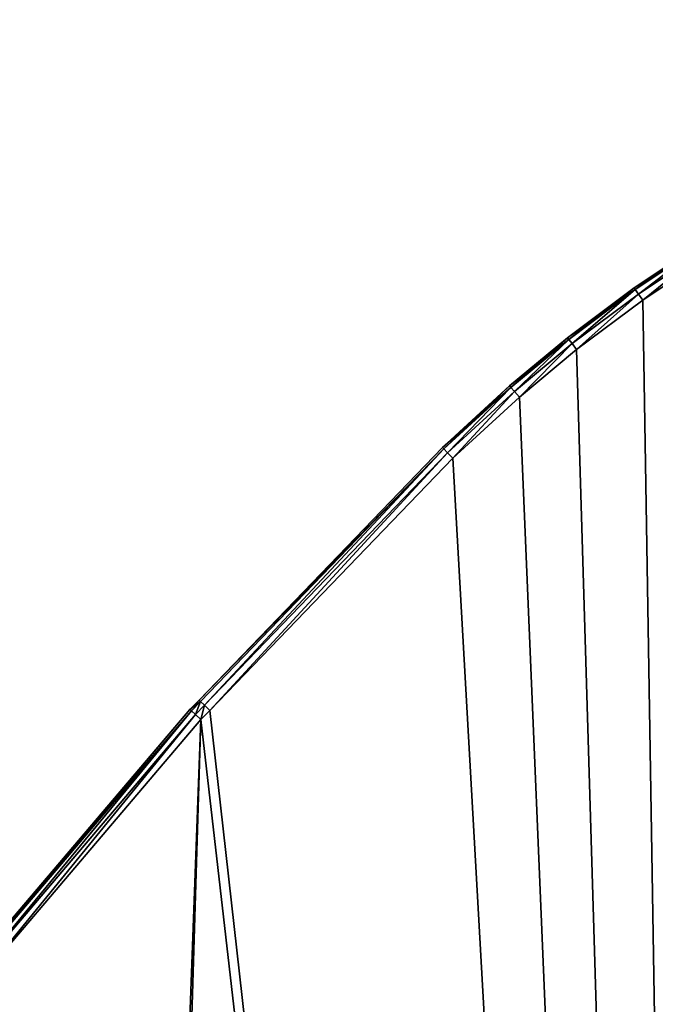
# Model space of a CAD drawing. Extents: x 61 to 680, y 107 to 1063.
# Tile 79 of 186: x 168 to 211, y 520 to 587. Entities that reach past the tile are written whole.
import ezdxf

# ---------------------------------------------------------------- set-up
doc = ezdxf.new("R2010")
doc.units = 0
doc.layers.get('0').update_dxf_attribs({"color": 13, "linetype": 'CONTINUOUS'})

# ---------------------------------------------------------------- blocks, each defined once
blk = doc.blocks.new('GROUP_1')
for p, q in [((132.315, 342.216, 1), (127.651, 339.103, 1)), ((127.651, 339.103, 19), (132.315, 342.216, 19)), ((132.387, 342.103, 19.5), (127.728, 338.994, 19.5)), ((132.387, 342.103, 0.5), (127.728, 338.994, 0.5)), ((132.582, 341.793, 19.866), (127.939, 338.695, 19.866)), ((132.582, 341.793, 0.134), (127.939, 338.695, 0.134)), ((128.228, 338.286, 20), (132.849, 341.37, 20)), ((128.228, 338.286), (132.849, 341.37)), ((127.651, 339.103, 1), (123.156, 335.749, 1)), ((123.156, 335.749, 19), (127.651, 339.103, 19)), ((127.728, 338.994, 19.5), (123.239, 335.644, 19.5)), ((127.728, 338.994, 0.5), (123.239, 335.644, 0.5)), ((127.651, 339.103, 1), (127.651, 339.103, 19)), ((127.728, 338.994, 19.5), (127.651, 339.103, 19)), ((127.728, 338.994, 0.5), (127.651, 339.103, 1)), ((127.939, 338.695, 19.866), (127.728, 338.994, 19.5)), ((127.939, 338.695, 0.134), (127.728, 338.994, 0.5)), ((127.939, 338.695, 19.866), (123.466, 335.356, 19.866)), ((127.939, 338.695, 0.134), (123.466, 335.356, 0.134)), ((123.776, 334.963, 20), (128.228, 338.286, 20)), ((123.776, 334.963), (128.228, 338.286)), ((128.228, 338.286, 20), (127.939, 338.695, 19.866)), ((128.228, 338.286), (127.939, 338.695, 0.134)), ((123.156, 335.749, 1), (119.26, 332.508, 1)), ((119.26, 332.508, 19), (123.156, 335.749, 19)), ((123.239, 335.644, 19.5), (119.348, 332.407, 19.5)), ((123.239, 335.644, 0.5), (119.348, 332.407, 0.5)), ((123.156, 335.749, 1), (123.156, 335.749, 19)), ((123.239, 335.644, 19.5), (123.156, 335.749, 19)), ((123.239, 335.644, 0.5), (123.156, 335.749, 1)), ((123.466, 335.356, 19.866), (123.239, 335.644, 19.5)), ((123.466, 335.356, 0.134), (123.239, 335.644, 0.5)), ((123.466, 335.356, 19.866), (119.589, 332.131, 19.866)), ((123.466, 335.356, 0.134), (119.589, 332.131, 0.134)), ((119.918, 331.755, 20), (123.776, 334.963, 20)), ((119.918, 331.755), (123.776, 334.963)), ((123.776, 334.963, 20), (123.466, 335.356, 19.866)), ((123.776, 334.963), (123.466, 335.356, 0.134)), ((119.26, 332.508, 19), (114.727, 328.355, 19)), ((114.727, 328.355, 1), (119.26, 332.508, 1)), ((114.821, 328.259, 19.5), (119.348, 332.407, 19.5)), ((114.821, 328.259, 0.5), (119.348, 332.407, 0.5)), ((119.26, 332.508, 1), (119.26, 332.508, 19)), ((119.26, 332.508, 19), (119.348, 332.407, 19.5)), ((119.26, 332.508, 1), (119.348, 332.407, 0.5)), ((119.348, 332.407, 19.5), (119.589, 332.131, 19.866)), ((119.348, 332.407, 0.5), (119.589, 332.131, 0.134)), ((115.076, 327.997, 19.866), (119.589, 332.131, 19.866)), ((115.076, 327.997, 0.134), (119.589, 332.131, 0.134)), ((119.918, 331.755, 20), (115.426, 327.639, 20)), ((119.918, 331.755), (115.426, 327.639)), ((119.589, 332.131, 19.866), (119.918, 331.755, 20)), ((119.589, 332.131, 0.134), (119.918, 331.755)), ((114.727, 328.355, 19), (98.32, 311.338, 19)), ((98.32, 311.338, 1), (114.727, 328.355, 1)), ((114.727, 328.355, 1), (114.727, 328.355, 19)), ((114.727, 328.355, 19), (114.821, 328.259, 19.5)), ((114.727, 328.355, 1), (114.821, 328.259, 0.5)), ((98.416, 311.245, 19.5), (114.821, 328.259, 19.5)), ((98.416, 311.245, 0.5), (114.821, 328.259, 0.5)), ((98.679, 310.991, 19.866), (115.076, 327.997, 19.866)), ((98.679, 310.991, 0.134), (115.076, 327.997, 0.134)), ((114.821, 328.259, 19.5), (115.076, 327.997, 19.866)), ((114.821, 328.259, 0.5), (115.076, 327.997, 0.134)), ((115.076, 327.997, 19.866), (115.426, 327.639, 20)), ((115.076, 327.997, 0.134), (115.426, 327.639)), ((115.426, 327.639, 20), (99.039, 310.644, 20)), ((115.426, 327.639), (99.039, 310.644)), ((98.32, 311.338, 19), (97.703, 310.699, 19)), ((97.703, 310.699, 1), (98.32, 311.338, 1)), ((97.802, 310.609, 19.5), (98.416, 311.245, 19.5)), ((97.802, 310.609, 0.5), (98.416, 311.245, 0.5)), ((98.32, 311.338, 1), (98.32, 311.338, 19)), ((98.32, 311.338, 19), (98.416, 311.245, 19.5)), ((98.32, 311.338, 1), (98.416, 311.245, 0.5)), ((98.416, 311.245, 19.5), (98.679, 310.991, 19.866)), ((98.416, 311.245, 0.5), (98.679, 310.991, 0.134)), ((97.703, 310.699, 19), (81.803, 292.024, 19)), ((81.803, 292.024, 1), (97.703, 310.699, 1)), ((81.907, 291.94, 19.5), (97.802, 310.609, 19.5)), ((81.907, 291.94, 0.5), (97.802, 310.609, 0.5)), ((97.703, 310.699, 1), (97.703, 310.699, 19)), ((97.703, 310.699, 19), (97.802, 310.609, 19.5)), ((97.703, 310.699, 1), (97.802, 310.609, 0.5)), ((97.802, 310.609, 19.5), (98.074, 310.363, 19.866)), ((97.802, 310.609, 0.5), (98.074, 310.363, 0.134)), ((98.074, 310.363, 19.866), (98.679, 310.991, 19.866)), ((98.074, 310.363, 0.134), (98.679, 310.991, 0.134)), ((99.039, 310.644, 20), (98.444, 310.027, 20)), ((99.039, 310.644), (98.444, 310.027)), ((98.679, 310.991, 19.866), (99.039, 310.644, 20)), ((98.679, 310.991, 0.134), (99.039, 310.644)), ((82.193, 291.712, 19.866), (98.074, 310.363, 19.866)), ((82.193, 291.712, 0.134), (98.074, 310.363, 0.134)), ((98.444, 310.027, 20), (82.584, 291.399, 20)), ((98.444, 310.027), (82.584, 291.399)), ((98.074, 310.363, 19.866), (98.444, 310.027, 20)), ((98.074, 310.363, 0.134), (98.444, 310.027))]:
    blk.add_line(p, q)
mesh = blk.add_polyface()
corners = [(1.001, 102.63), (1.446, 90.161), (1, 96.387), (1.45, 108.857), (2.338, 83.982), (2.344, 115.038), (3.67, 77.883), (7.455, 138.96), (5.436, 71.895), (7.627, 66.049), (14.036, 162.523), (10.231, 60.378), (13.442, 54.587), (20.372, 44.689), (15.351, 166.309), (22.061, 185.635), (32.574, 32.487), (31.499, 208.206), (42.314, 230.151), (46.71, 22.589), (54.465, 251.385), (59.3, 16.718), (67.906, 271.827), (87.382, 10.088), (82.584, 291.399), (98.444, 310.027), (89.323, 9.63), (133.698, 3.303), (99.039, 310.644), (115.426, 327.639), (119.918, 331.755), (123.776, 334.963), (128.228, 338.286), (132.849, 341.37), (137.625, 344.207), (178.462, 1.001), (142.545, 346.789), (147.593, 349.108), (152.756, 351.159), (158.02, 352.935), (163.37, 354.432), (168.791, 355.646), (174.27, 356.573), (177.105, 356.908), (179.955, 357.11), (223.252, 2.742), (182.81, 357.177), (185.666, 357.11), (188.515, 356.908), (191.351, 356.573), (196.83, 355.646), (202.251, 354.432), (207.601, 352.935), (212.865, 351.159), (218.028, 349.108), (223.076, 346.789), (227.996, 344.207), (267.702, 8.513), (232.772, 341.37), (237.393, 338.286), (241.845, 334.963), (245.703, 331.755), (250.195, 327.639), (266.581, 310.644), (267.176, 310.027), (283.037, 291.399), (272.553, 9.594), (278.523, 10.743), (284.46, 11.957), (297.715, 271.827), (290.381, 13.241), (296.287, 14.594), (302.131, 16.005), (311.155, 251.385), (313.477, 20.055), (323.307, 230.151), (318.911, 22.589), (333.046, 32.487), (334.122, 208.206), (345.261, 44.701), (343.56, 185.635), (350.27, 166.309), (348.996, 49.66), (352.188, 54.599), (351.585, 162.523), (358.166, 138.96), (352.385, 54.903), (355.389, 60.376), (357.994, 66.049), (360.184, 71.895), (363.277, 115.038), (361.951, 77.883), (363.283, 83.982), (364.171, 108.857), (364.174, 90.161), (364.62, 102.63), (364.621, 96.387)]
mesh.append_faces([[corners[k] for k in face] for face in [(0, 1, 2), (94, 95, 96)]], dxfattribs={"vtx0": -1})
mesh.append_faces([[corners[k] for k in face] for face in [(1, 3, 4), (4, 5, 6), (6, 7, 8), (8, 7, 9), (9, 10, 11), (11, 10, 12), (12, 10, 13), (13, 15, 16), (16, 18, 19), (19, 20, 21), (21, 22, 23), (23, 25, 26), (26, 25, 27), (27, 34, 35), (35, 44, 45), (45, 56, 57), (57, 65, 66), (66, 65, 67), (67, 65, 68), (68, 69, 70), (70, 69, 71), (71, 69, 72), (72, 73, 74), (74, 75, 76), (76, 75, 77), (77, 78, 79), (79, 81, 82), (82, 81, 83), (83, 85, 86), (86, 85, 87), (87, 85, 88), (88, 85, 89), (89, 90, 91), (91, 90, 92), (92, 93, 94)]], dxfattribs={"vtx0": -1, "vtx1": -1})
mesh.append_faces([[corners[k] for k in face] for face in [(1, 0, 3), (4, 3, 5), (6, 5, 7), (9, 7, 10), (13, 10, 14), (13, 14, 15), (16, 15, 17), (16, 17, 18), (19, 18, 20), (21, 20, 22), (23, 22, 24), (23, 24, 25), (27, 25, 28), (27, 28, 29), (27, 29, 30), (27, 30, 31), (27, 31, 32), (27, 32, 33), (27, 33, 34), (35, 34, 36), (35, 36, 37), (35, 37, 38), (35, 38, 39), (35, 39, 40), (35, 40, 41), (35, 41, 42), (35, 42, 43), (35, 43, 44), (45, 44, 46), (45, 46, 47), (45, 47, 48), (45, 48, 49), (45, 49, 50), (45, 50, 51), (45, 51, 52), (45, 52, 53), (45, 53, 54), (45, 54, 55), (45, 55, 56), (57, 56, 58), (57, 58, 59), (57, 59, 60), (57, 60, 61), (57, 61, 62), (57, 62, 63), (57, 63, 64), (57, 64, 65), (68, 65, 69), (72, 69, 73), (74, 73, 75), (77, 75, 78), (79, 78, 80), (79, 80, 81), (83, 81, 84), (83, 84, 85), (89, 85, 90), (92, 90, 93), (94, 93, 95)]], dxfattribs={"vtx0": -1, "vtx2": -1})
mesh = blk.add_polyface()
corners = [(1.446, 90.161, 20), (1.001, 102.63, 20), (1, 96.387, 20), (1.45, 108.857, 20), (2.338, 83.982, 20), (2.344, 115.038, 20), (3.67, 77.883, 20), (7.455, 138.96, 20), (5.436, 71.895, 20), (7.627, 66.049, 20), (14.036, 162.523, 20), (10.231, 60.378, 20), (13.442, 54.587, 20), (20.372, 44.689, 20), (15.351, 166.309, 20), (22.061, 185.635, 20), (32.574, 32.487, 20), (31.499, 208.206, 20), (42.314, 230.151, 20), (46.71, 22.589, 20), (54.465, 251.385, 20), (59.3, 16.718, 20), (67.906, 271.827, 20), (87.382, 10.088, 20), (82.584, 291.399, 20), (98.444, 310.027, 20), (89.323, 9.63, 20), (133.698, 3.303, 20), (99.039, 310.644, 20), (115.426, 327.639, 20), (119.918, 331.755, 20), (123.776, 334.963, 20), (128.228, 338.286, 20), (132.849, 341.37, 20), (137.625, 344.207, 20), (178.462, 1.001, 20), (142.545, 346.789, 20), (147.593, 349.108, 20), (152.756, 351.159, 20), (158.02, 352.935, 20), (163.37, 354.432, 20), (168.791, 355.646, 20), (174.27, 356.573, 20), (177.105, 356.908, 20), (179.955, 357.11, 20), (223.252, 2.742, 20), (182.81, 357.177, 20), (185.666, 357.11, 20), (188.515, 356.908, 20), (191.351, 356.573, 20), (196.83, 355.646, 20), (202.251, 354.432, 20), (207.601, 352.935, 20), (212.865, 351.159, 20), (218.028, 349.108, 20), (223.076, 346.789, 20), (227.996, 344.207, 20), (267.702, 8.513, 20), (232.772, 341.37, 20), (237.393, 338.286, 20), (241.845, 334.963, 20), (245.703, 331.755, 20), (250.195, 327.639, 20), (266.581, 310.644, 20), (267.176, 310.027, 20), (283.037, 291.399, 20), (272.553, 9.594, 20), (278.523, 10.743, 20), (284.46, 11.957, 20), (297.715, 271.827, 20), (290.381, 13.241, 20), (296.287, 14.594, 20), (302.131, 16.005, 20), (311.155, 251.385, 20), (313.477, 20.055, 20), (323.307, 230.151, 20), (318.911, 22.589, 20), (333.046, 32.487, 20), (334.122, 208.206, 20), (345.261, 44.701, 20), (343.56, 185.635, 20), (350.27, 166.309, 20), (348.996, 49.66, 20), (352.188, 54.599, 20), (351.585, 162.523, 20), (358.166, 138.96, 20), (352.385, 54.903, 20), (355.389, 60.376, 20), (357.994, 66.049, 20), (360.184, 71.895, 20), (363.277, 115.038, 20), (361.951, 77.883, 20), (363.283, 83.982, 20), (364.171, 108.857, 20), (364.174, 90.161, 20), (364.62, 102.63, 20), (364.621, 96.387, 20)]
mesh.append_faces([[corners[k] for k in face] for face in [(0, 1, 2), (95, 94, 96)]], dxfattribs={"vtx0": -1})
mesh.append_faces([[corners[k] for k in face] for face in [(1, 0, 3), (3, 4, 5), (5, 6, 7), (7, 9, 10), (10, 13, 14), (14, 13, 15), (15, 16, 17), (17, 16, 18), (18, 19, 20), (20, 21, 22), (22, 23, 24), (24, 23, 25), (25, 27, 28), (28, 27, 29), (29, 27, 30), (30, 27, 31), (31, 27, 32), (32, 27, 33), (33, 27, 34), (34, 35, 36), (36, 35, 37), (37, 35, 38), (38, 35, 39), (39, 35, 40), (40, 35, 41), (41, 35, 42), (42, 35, 43), (43, 35, 44), (44, 45, 46), (46, 45, 47), (47, 45, 48), (48, 45, 49), (49, 45, 50), (50, 45, 51), (51, 45, 52), (52, 45, 53), (53, 45, 54), (54, 45, 55), (55, 45, 56), (56, 57, 58), (58, 57, 59), (59, 57, 60), (60, 57, 61), (61, 57, 62), (62, 57, 63), (63, 57, 64), (64, 57, 65), (65, 68, 69), (69, 72, 73), (73, 74, 75), (75, 77, 78), (78, 79, 80), (80, 79, 81), (81, 83, 84), (84, 83, 85), (85, 89, 90), (90, 92, 93), (93, 94, 95)]], dxfattribs={"vtx0": -1, "vtx1": -1})
mesh.append_faces([[corners[k] for k in face] for face in [(3, 0, 4), (5, 4, 6), (7, 6, 8), (7, 8, 9), (10, 9, 11), (10, 11, 12), (10, 12, 13), (15, 13, 16), (18, 16, 19), (20, 19, 21), (22, 21, 23), (25, 23, 26), (25, 26, 27), (34, 27, 35), (44, 35, 45), (56, 45, 57), (65, 57, 66), (65, 66, 67), (65, 67, 68), (69, 68, 70), (69, 70, 71), (69, 71, 72), (73, 72, 74), (75, 74, 76), (75, 76, 77), (78, 77, 79), (81, 79, 82), (81, 82, 83), (85, 83, 86), (85, 86, 87), (85, 87, 88), (85, 88, 89), (90, 89, 91), (90, 91, 92), (93, 92, 94)]], dxfattribs={"vtx0": -1, "vtx2": -1})
mesh = blk.add_polyface()
corners = [(127.651, 339.103, 19), (132.315, 342.216, 1), (127.651, 339.103, 1), (132.315, 342.216, 19)]
mesh.append_faces([[corners[k] for k in face] for face in [(0, 1, 2), (1, 0, 3)]], dxfattribs={"vtx0": -1})
mesh = blk.add_polyface()
corners = [(127.728, 338.994, 19.5), (132.315, 342.216, 19), (127.651, 339.103, 19), (132.387, 342.103, 19.5)]
mesh.append_faces([[corners[k] for k in face] for face in [(0, 1, 2), (1, 0, 3)]], dxfattribs={"vtx0": -1})
mesh = blk.add_polyface()
corners = [(127.651, 339.103, 1), (132.387, 342.103, 0.5), (127.728, 338.994, 0.5), (132.315, 342.216, 1)]
mesh.append_faces([[corners[k] for k in face] for face in [(0, 1, 2), (1, 0, 3)]], dxfattribs={"vtx0": -1})
mesh = blk.add_polyface()
corners = [(127.939, 338.695, 19.866), (132.387, 342.103, 19.5), (127.728, 338.994, 19.5), (132.582, 341.793, 19.866)]
mesh.append_faces([[corners[k] for k in face] for face in [(0, 1, 2), (1, 0, 3)]], dxfattribs={"vtx0": -1})
mesh = blk.add_polyface()
corners = [(132.387, 342.103, 0.5), (127.939, 338.695, 0.134), (127.728, 338.994, 0.5), (132.582, 341.793, 0.134)]
mesh.append_faces([[corners[k] for k in face] for face in [(0, 1, 2), (1, 0, 3)]], dxfattribs={"vtx0": -1})
mesh = blk.add_polyface()
corners = [(128.228, 338.286, 20), (132.582, 341.793, 19.866), (127.939, 338.695, 19.866), (132.849, 341.37, 20)]
mesh.append_faces([[corners[k] for k in face] for face in [(0, 1, 2), (1, 0, 3)]], dxfattribs={"vtx0": -1})
mesh = blk.add_polyface()
corners = [(132.582, 341.793, 0.134), (128.228, 338.286), (127.939, 338.695, 0.134), (132.849, 341.37)]
mesh.append_faces([[corners[k] for k in face] for face in [(0, 1, 2), (1, 0, 3)]], dxfattribs={"vtx0": -1})
mesh = blk.add_polyface()
corners = [(123.156, 335.749, 19), (127.651, 339.103, 1), (123.156, 335.749, 1), (127.651, 339.103, 19)]
mesh.append_faces([[corners[k] for k in face] for face in [(0, 1, 2), (1, 0, 3)]], dxfattribs={"vtx0": -1})
mesh = blk.add_polyface()
corners = [(123.239, 335.644, 19.5), (127.651, 339.103, 19), (123.156, 335.749, 19), (127.728, 338.994, 19.5)]
mesh.append_faces([[corners[k] for k in face] for face in [(0, 1, 2), (1, 0, 3)]], dxfattribs={"vtx0": -1})
mesh = blk.add_polyface()
corners = [(123.156, 335.749, 1), (127.728, 338.994, 0.5), (123.239, 335.644, 0.5), (127.651, 339.103, 1)]
mesh.append_faces([[corners[k] for k in face] for face in [(0, 1, 2), (1, 0, 3)]], dxfattribs={"vtx0": -1})
mesh = blk.add_polyface()
corners = [(123.466, 335.356, 19.866), (127.728, 338.994, 19.5), (123.239, 335.644, 19.5), (127.939, 338.695, 19.866)]
mesh.append_faces([[corners[k] for k in face] for face in [(0, 1, 2), (1, 0, 3)]], dxfattribs={"vtx0": -1})
mesh = blk.add_polyface()
corners = [(127.728, 338.994, 0.5), (123.466, 335.356, 0.134), (123.239, 335.644, 0.5), (127.939, 338.695, 0.134)]
mesh.append_faces([[corners[k] for k in face] for face in [(0, 1, 2), (1, 0, 3)]], dxfattribs={"vtx0": -1})
mesh = blk.add_polyface()
corners = [(123.776, 334.963, 20), (127.939, 338.695, 19.866), (123.466, 335.356, 19.866), (128.228, 338.286, 20)]
mesh.append_faces([[corners[k] for k in face] for face in [(0, 1, 2), (1, 0, 3)]], dxfattribs={"vtx0": -1})
mesh = blk.add_polyface()
corners = [(127.939, 338.695, 0.134), (123.776, 334.963), (123.466, 335.356, 0.134), (128.228, 338.286)]
mesh.append_faces([[corners[k] for k in face] for face in [(0, 1, 2), (1, 0, 3)]], dxfattribs={"vtx0": -1})
mesh = blk.add_polyface()
corners = [(119.26, 332.508, 19), (123.156, 335.749, 1), (119.26, 332.508, 1), (123.156, 335.749, 19)]
mesh.append_faces([[corners[k] for k in face] for face in [(0, 1, 2), (1, 0, 3)]], dxfattribs={"vtx0": -1})
mesh = blk.add_polyface()
corners = [(119.348, 332.407, 19.5), (123.156, 335.749, 19), (119.26, 332.508, 19), (123.239, 335.644, 19.5)]
mesh.append_faces([[corners[k] for k in face] for face in [(0, 1, 2), (1, 0, 3)]], dxfattribs={"vtx0": -1})
mesh = blk.add_polyface()
corners = [(119.26, 332.508, 1), (123.239, 335.644, 0.5), (119.348, 332.407, 0.5), (123.156, 335.749, 1)]
mesh.append_faces([[corners[k] for k in face] for face in [(0, 1, 2), (1, 0, 3)]], dxfattribs={"vtx0": -1})
mesh = blk.add_polyface()
corners = [(119.589, 332.131, 19.866), (123.239, 335.644, 19.5), (119.348, 332.407, 19.5), (123.466, 335.356, 19.866)]
mesh.append_faces([[corners[k] for k in face] for face in [(0, 1, 2), (1, 0, 3)]], dxfattribs={"vtx0": -1})
mesh = blk.add_polyface()
corners = [(123.239, 335.644, 0.5), (119.589, 332.131, 0.134), (119.348, 332.407, 0.5), (123.466, 335.356, 0.134)]
mesh.append_faces([[corners[k] for k in face] for face in [(0, 1, 2), (1, 0, 3)]], dxfattribs={"vtx0": -1})
mesh = blk.add_polyface()
corners = [(119.918, 331.755, 20), (123.466, 335.356, 19.866), (119.589, 332.131, 19.866), (123.776, 334.963, 20)]
mesh.append_faces([[corners[k] for k in face] for face in [(0, 1, 2), (1, 0, 3)]], dxfattribs={"vtx0": -1})
mesh = blk.add_polyface()
corners = [(123.466, 335.356, 0.134), (119.918, 331.755), (119.589, 332.131, 0.134), (123.776, 334.963)]
mesh.append_faces([[corners[k] for k in face] for face in [(0, 1, 2), (1, 0, 3)]], dxfattribs={"vtx0": -1})
mesh = blk.add_polyface()
corners = [(114.821, 328.259, 19.5), (119.26, 332.508, 19), (114.727, 328.355, 19), (119.348, 332.407, 19.5)]
mesh.append_faces([[corners[k] for k in face] for face in [(0, 1, 2), (1, 0, 3)]], dxfattribs={"vtx0": -1})
mesh = blk.add_polyface()
corners = [(114.727, 328.355, 19), (119.26, 332.508, 1), (114.727, 328.355, 1), (119.26, 332.508, 19)]
mesh.append_faces([[corners[k] for k in face] for face in [(0, 1, 2), (1, 0, 3)]], dxfattribs={"vtx0": -1})
mesh = blk.add_polyface()
corners = [(114.727, 328.355, 1), (119.348, 332.407, 0.5), (114.821, 328.259, 0.5), (119.26, 332.508, 1)]
mesh.append_faces([[corners[k] for k in face] for face in [(0, 1, 2), (1, 0, 3)]], dxfattribs={"vtx0": -1})
mesh = blk.add_polyface()
corners = [(115.076, 327.997, 19.866), (119.348, 332.407, 19.5), (114.821, 328.259, 19.5), (119.589, 332.131, 19.866)]
mesh.append_faces([[corners[k] for k in face] for face in [(0, 1, 2), (1, 0, 3)]], dxfattribs={"vtx0": -1})
mesh = blk.add_polyface()
corners = [(119.348, 332.407, 0.5), (115.076, 327.997, 0.134), (114.821, 328.259, 0.5), (119.589, 332.131, 0.134)]
mesh.append_faces([[corners[k] for k in face] for face in [(0, 1, 2), (1, 0, 3)]], dxfattribs={"vtx0": -1})
mesh = blk.add_polyface()
corners = [(115.426, 327.639, 20), (119.589, 332.131, 19.866), (115.076, 327.997, 19.866), (119.918, 331.755, 20)]
mesh.append_faces([[corners[k] for k in face] for face in [(0, 1, 2), (1, 0, 3)]], dxfattribs={"vtx0": -1})
mesh = blk.add_polyface()
corners = [(119.589, 332.131, 0.134), (115.426, 327.639), (115.076, 327.997, 0.134), (119.918, 331.755)]
mesh.append_faces([[corners[k] for k in face] for face in [(0, 1, 2), (1, 0, 3)]], dxfattribs={"vtx0": -1})
mesh = blk.add_polyface()
corners = [(114.821, 328.259, 19.5), (98.32, 311.338, 19), (98.416, 311.245, 19.5), (114.727, 328.355, 19)]
mesh.append_faces([[corners[k] for k in face] for face in [(0, 1, 2), (1, 0, 3)]], dxfattribs={"vtx0": -1})
mesh = blk.add_polyface()
corners = [(114.727, 328.355, 19), (98.32, 311.338, 1), (98.32, 311.338, 19), (114.727, 328.355, 1)]
mesh.append_faces([[corners[k] for k in face] for face in [(0, 1, 2), (1, 0, 3)]], dxfattribs={"vtx0": -1})
mesh = blk.add_polyface()
corners = [(98.32, 311.338, 1), (114.821, 328.259, 0.5), (98.416, 311.245, 0.5), (114.727, 328.355, 1)]
mesh.append_faces([[corners[k] for k in face] for face in [(0, 1, 2), (1, 0, 3)]], dxfattribs={"vtx0": -1})
mesh = blk.add_polyface()
corners = [(98.679, 310.991, 19.866), (114.821, 328.259, 19.5), (98.416, 311.245, 19.5), (115.076, 327.997, 19.866)]
mesh.append_faces([[corners[k] for k in face] for face in [(0, 1, 2), (1, 0, 3)]], dxfattribs={"vtx0": -1})
mesh = blk.add_polyface()
corners = [(114.821, 328.259, 0.5), (98.679, 310.991, 0.134), (98.416, 311.245, 0.5), (115.076, 327.997, 0.134)]
mesh.append_faces([[corners[k] for k in face] for face in [(0, 1, 2), (1, 0, 3)]], dxfattribs={"vtx0": -1})
mesh = blk.add_polyface()
corners = [(99.039, 310.644, 20), (115.076, 327.997, 19.866), (98.679, 310.991, 19.866), (115.426, 327.639, 20)]
mesh.append_faces([[corners[k] for k in face] for face in [(0, 1, 2), (1, 0, 3)]], dxfattribs={"vtx0": -1})
mesh = blk.add_polyface()
corners = [(115.076, 327.997, 0.134), (99.039, 310.644), (98.679, 310.991, 0.134), (115.426, 327.639)]
mesh.append_faces([[corners[k] for k in face] for face in [(0, 1, 2), (1, 0, 3)]], dxfattribs={"vtx0": -1})
mesh = blk.add_polyface()
corners = [(98.416, 311.245, 19.5), (97.703, 310.699, 19), (97.802, 310.609, 19.5), (98.32, 311.338, 19)]
mesh.append_faces([[corners[k] for k in face] for face in [(0, 1, 2), (1, 0, 3)]], dxfattribs={"vtx0": -1})
mesh = blk.add_polyface()
corners = [(98.32, 311.338, 19), (97.703, 310.699, 1), (97.703, 310.699, 19), (98.32, 311.338, 1)]
mesh.append_faces([[corners[k] for k in face] for face in [(0, 1, 2), (1, 0, 3)]], dxfattribs={"vtx0": -1})
mesh = blk.add_polyface()
corners = [(97.703, 310.699, 1), (98.416, 311.245, 0.5), (97.802, 310.609, 0.5), (98.32, 311.338, 1)]
mesh.append_faces([[corners[k] for k in face] for face in [(0, 1, 2), (1, 0, 3)]], dxfattribs={"vtx0": -1})
mesh = blk.add_polyface()
corners = [(98.074, 310.363, 19.866), (98.416, 311.245, 19.5), (97.802, 310.609, 19.5), (98.679, 310.991, 19.866)]
mesh.append_faces([[corners[k] for k in face] for face in [(0, 1, 2), (1, 0, 3)]], dxfattribs={"vtx0": -1})
mesh = blk.add_polyface()
corners = [(98.416, 311.245, 0.5), (98.074, 310.363, 0.134), (97.802, 310.609, 0.5), (98.679, 310.991, 0.134)]
mesh.append_faces([[corners[k] for k in face] for face in [(0, 1, 2), (1, 0, 3)]], dxfattribs={"vtx0": -1})
mesh = blk.add_polyface()
corners = [(97.802, 310.609, 19.5), (81.803, 292.024, 19), (81.907, 291.94, 19.5), (97.703, 310.699, 19)]
mesh.append_faces([[corners[k] for k in face] for face in [(0, 1, 2), (1, 0, 3)]], dxfattribs={"vtx0": -1})
mesh = blk.add_polyface()
corners = [(97.703, 310.699, 19), (81.803, 292.024, 1), (81.803, 292.024, 19), (97.703, 310.699, 1)]
mesh.append_faces([[corners[k] for k in face] for face in [(0, 1, 2), (1, 0, 3)]], dxfattribs={"vtx0": -1})
mesh = blk.add_polyface()
corners = [(81.803, 292.024, 1), (97.802, 310.609, 0.5), (81.907, 291.94, 0.5), (97.703, 310.699, 1)]
mesh.append_faces([[corners[k] for k in face] for face in [(0, 1, 2), (1, 0, 3)]], dxfattribs={"vtx0": -1})
mesh = blk.add_polyface()
corners = [(82.193, 291.712, 19.866), (97.802, 310.609, 19.5), (81.907, 291.94, 19.5), (98.074, 310.363, 19.866)]
mesh.append_faces([[corners[k] for k in face] for face in [(0, 1, 2), (1, 0, 3)]], dxfattribs={"vtx0": -1})
mesh = blk.add_polyface()
corners = [(97.802, 310.609, 0.5), (82.193, 291.712, 0.134), (81.907, 291.94, 0.5), (98.074, 310.363, 0.134)]
mesh.append_faces([[corners[k] for k in face] for face in [(0, 1, 2), (1, 0, 3)]], dxfattribs={"vtx0": -1})
mesh = blk.add_polyface()
corners = [(98.444, 310.027, 20), (98.679, 310.991, 19.866), (98.074, 310.363, 19.866), (99.039, 310.644, 20)]
mesh.append_faces([[corners[k] for k in face] for face in [(0, 1, 2), (1, 0, 3)]], dxfattribs={"vtx0": -1})
mesh = blk.add_polyface()
corners = [(98.679, 310.991, 0.134), (98.444, 310.027), (98.074, 310.363, 0.134), (99.039, 310.644)]
mesh.append_faces([[corners[k] for k in face] for face in [(0, 1, 2), (1, 0, 3)]], dxfattribs={"vtx0": -1})
mesh = blk.add_polyface()
corners = [(82.584, 291.399, 20), (98.074, 310.363, 19.866), (82.193, 291.712, 19.866), (98.444, 310.027, 20)]
mesh.append_faces([[corners[k] for k in face] for face in [(0, 1, 2), (1, 0, 3)]], dxfattribs={"vtx0": -1})
mesh = blk.add_polyface()
corners = [(98.074, 310.363, 0.134), (82.584, 291.399), (82.193, 291.712, 0.134), (98.444, 310.027)]
mesh.append_faces([[corners[k] for k in face] for face in [(0, 1, 2), (1, 0, 3)]], dxfattribs={"vtx0": -1})
blk = doc.blocks.new('GROUP_9')
blk.add_blockref('GROUP_1', (9.172, 122.317, 500.5))

msp = doc.modelspace()

# ---------------------------------------------------------------- block references
msp.add_blockref('GROUP_9', (72.909, 107.246, -0.5))

doc.saveas('drawing.dxf')
